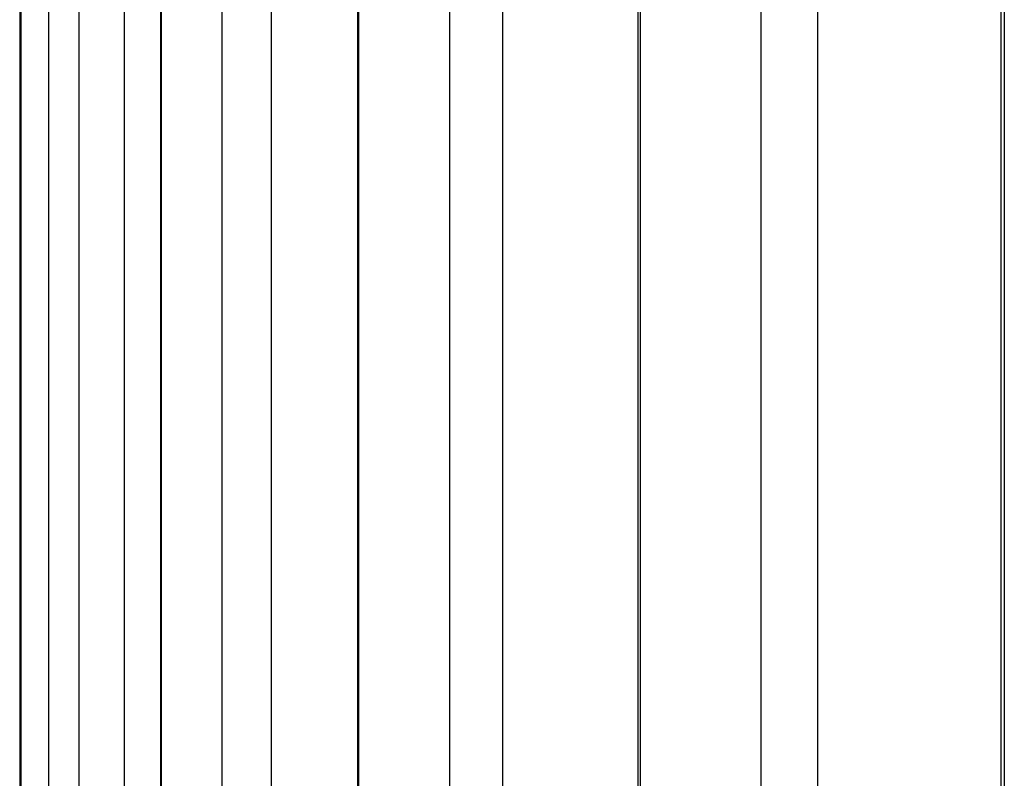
# Model space of a CAD drawing. Header units: inches. Extents: x 0.1 to 16.9, y 0.1 to 10.9.
# Tile 21 of 235: x 6.440313 to 6.440748, y 2.447355 to 2.44769. Entities that reach past the tile are written whole.
import ezdxf

# ---------------------------------------------------------------- set-up
doc = ezdxf.new("R2010")
doc.units = ezdxf.units.IN
doc.header["$MEASUREMENT"] = 0
doc.linetypes.add('PHANTOM', pattern=[0.49999999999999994, 0.25, -0.05, 0.05, -0.05, 0.05, -0.05])

msp = doc.modelspace()

# ---------------------------------------------------------------- linework, layer by layer
at = {"color": 7, "linetype": 'Continuous', "lineweight": 25}
for p, q in [((6.440312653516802, 2.452345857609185), (6.440312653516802, 2.443469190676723)), ((6.440313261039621, 2.443469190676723), (6.440313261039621, 2.447858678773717)), ((6.440325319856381, 2.447858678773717), (6.440325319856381, 2.443469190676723)), ((6.440325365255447, 2.447858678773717), (6.440325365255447, 2.443469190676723)), ((6.440338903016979, 2.443469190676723), (6.440338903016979, 2.447858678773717)), ((6.440358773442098, 2.447858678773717), (6.440358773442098, 2.443469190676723)), ((6.440374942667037, 2.447858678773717), (6.440374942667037, 2.443469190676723)), ((6.44037516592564, 2.447858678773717), (6.44037516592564, 2.443469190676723)), ((6.440402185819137, 2.443469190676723), (6.440402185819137, 2.447858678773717)), ((6.440423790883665, 2.447858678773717), (6.440423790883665, 2.443469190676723)), ((6.440461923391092, 2.447858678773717), (6.440461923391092, 2.443469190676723)), ((6.440462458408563, 2.447858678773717), (6.440462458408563, 2.443469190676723)), ((6.440502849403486, 2.443469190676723), (6.440502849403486, 2.447858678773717)), ((6.440526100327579, 2.447858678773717), (6.440526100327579, 2.443469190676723)), ((6.440585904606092, 2.447858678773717), (6.440585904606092, 2.443469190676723)), ((6.440586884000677, 2.447858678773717), (6.440586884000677, 2.443469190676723)), ((6.440640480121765, 2.443469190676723), (6.440640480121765, 2.447858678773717)), ((6.44066528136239, 2.447858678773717), (6.44066528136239, 2.443469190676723)), ((6.440746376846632, 2.447858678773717), (6.440746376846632, 2.443469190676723)), ((6.440747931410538, 2.447858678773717), (6.440747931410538, 2.443469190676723))]:
    msp.add_line(p, q, dxfattribs=at)
at = {"color": 7, "linetype": 'PHANTOM', "lineweight": 18}
for p, q in [((6.440312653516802, 2.452345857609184), (6.440312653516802, 2.443469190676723)), ((6.440312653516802, 2.452345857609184), (6.440312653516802, 2.443469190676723)), ((6.440312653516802, 2.452345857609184), (6.440312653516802, 2.443469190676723)), ((6.440313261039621, 2.443469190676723), (6.440313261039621, 2.447858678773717)), ((6.440313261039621, 2.443469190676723), (6.440313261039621, 2.447858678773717)), ((6.440313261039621, 2.443469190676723), (6.440313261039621, 2.447858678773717)), ((6.440325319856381, 2.447858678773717), (6.440325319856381, 2.443469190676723)), ((6.440325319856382, 2.447858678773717), (6.440325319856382, 2.443469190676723)), ((6.440325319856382, 2.447858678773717), (6.440325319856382, 2.443469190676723)), ((6.440325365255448, 2.447858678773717), (6.440325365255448, 2.443469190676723)), ((6.440325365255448, 2.447858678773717), (6.440325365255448, 2.443469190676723)), ((6.440325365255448, 2.447858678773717), (6.440325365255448, 2.443469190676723)), ((6.440338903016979, 2.443469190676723), (6.440338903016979, 2.447858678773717)), ((6.440338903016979, 2.443469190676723), (6.440338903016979, 2.447858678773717)), ((6.440338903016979, 2.443469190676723), (6.440338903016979, 2.447858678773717)), ((6.440358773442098, 2.447858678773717), (6.440358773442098, 2.443469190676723)), ((6.440358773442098, 2.447858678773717), (6.440358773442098, 2.443469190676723)), ((6.440358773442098, 2.447858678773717), (6.440358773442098, 2.443469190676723)), ((6.440374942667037, 2.447858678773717), (6.440374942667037, 2.443469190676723)), ((6.440374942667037, 2.447858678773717), (6.440374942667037, 2.443469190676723)), ((6.440374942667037, 2.447858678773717), (6.440374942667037, 2.443469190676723)), ((6.44037516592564, 2.447858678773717), (6.44037516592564, 2.443469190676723)), ((6.44037516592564, 2.447858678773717), (6.44037516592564, 2.443469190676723)), ((6.44037516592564, 2.447858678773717), (6.44037516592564, 2.443469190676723)), ((6.440402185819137, 2.443469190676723), (6.440402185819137, 2.447858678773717)), ((6.440402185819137, 2.443469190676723), (6.440402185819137, 2.447858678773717)), ((6.440402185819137, 2.443469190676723), (6.440402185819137, 2.447858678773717)), ((6.440423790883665, 2.447858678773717), (6.440423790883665, 2.443469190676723)), ((6.440423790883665, 2.447858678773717), (6.440423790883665, 2.443469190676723)), ((6.440423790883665, 2.447858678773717), (6.440423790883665, 2.443469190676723)), ((6.440461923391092, 2.447858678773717), (6.440461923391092, 2.443469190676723)), ((6.440461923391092, 2.447858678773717), (6.440461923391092, 2.443469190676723)), ((6.440461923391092, 2.447858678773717), (6.440461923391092, 2.443469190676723)), ((6.440462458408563, 2.447858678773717), (6.440462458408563, 2.443469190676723)), ((6.440462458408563, 2.447858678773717), (6.440462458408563, 2.443469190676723)), ((6.440462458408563, 2.447858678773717), (6.440462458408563, 2.443469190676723)), ((6.440502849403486, 2.443469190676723), (6.440502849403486, 2.447858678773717)), ((6.440502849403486, 2.443469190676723), (6.440502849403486, 2.447858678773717)), ((6.440502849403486, 2.443469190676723), (6.440502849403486, 2.447858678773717)), ((6.440526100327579, 2.447858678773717), (6.440526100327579, 2.443469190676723)), ((6.440526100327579, 2.447858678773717), (6.440526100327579, 2.443469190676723)), ((6.440526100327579, 2.447858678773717), (6.440526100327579, 2.443469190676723)), ((6.440585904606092, 2.447858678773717), (6.440585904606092, 2.443469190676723)), ((6.440585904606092, 2.447858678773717), (6.440585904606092, 2.443469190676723)), ((6.440585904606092, 2.447858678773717), (6.440585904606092, 2.443469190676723)), ((6.440586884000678, 2.447858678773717), (6.440586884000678, 2.443469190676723)), ((6.440586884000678, 2.447858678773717), (6.440586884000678, 2.443469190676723)), ((6.440586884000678, 2.447858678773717), (6.440586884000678, 2.443469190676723)), ((6.440640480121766, 2.443469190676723), (6.440640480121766, 2.447858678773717)), ((6.440640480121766, 2.443469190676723), (6.440640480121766, 2.447858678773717)), ((6.440640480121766, 2.443469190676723), (6.440640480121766, 2.447858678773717)), ((6.44066528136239, 2.447858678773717), (6.44066528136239, 2.443469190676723)), ((6.44066528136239, 2.447858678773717), (6.44066528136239, 2.443469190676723)), ((6.44066528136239, 2.447858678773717), (6.44066528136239, 2.443469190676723)), ((6.440746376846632, 2.447858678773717), (6.440746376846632, 2.443469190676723)), ((6.440746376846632, 2.447858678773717), (6.440746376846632, 2.443469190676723)), ((6.440746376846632, 2.447858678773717), (6.440746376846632, 2.443469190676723)), ((6.440747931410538, 2.447858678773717), (6.440747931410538, 2.443469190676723)), ((6.440747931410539, 2.447858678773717), (6.440747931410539, 2.443469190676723)), ((6.440747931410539, 2.447858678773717), (6.440747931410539, 2.443469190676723))]:
    msp.add_line(p, q, dxfattribs=at)

doc.saveas('drawing.dxf')
